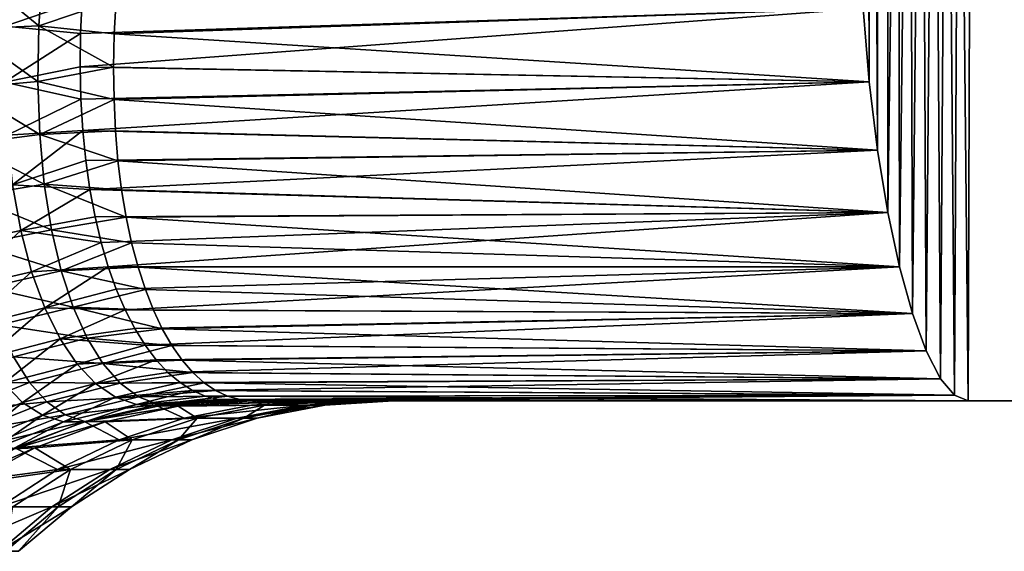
# Model space of a CAD drawing. Header units: millimetres. Extents: x -17.6 to 34.9, y -55.1 to 0.
# Tile 80 of 94: x 15.6 to 17.4, y -15.3 to -14.3. Entities that reach past the tile are written whole.
import ezdxf

# ---------------------------------------------------------------- set-up
doc = ezdxf.new("R2010")
doc.units = ezdxf.units.MM
doc.header["$LTSCALE"] = 38.447787
for name, color, linetype in [('2', 7, 'CONTINUOUS'), ('32', 7, 'CONTINUOUS'), ('33', 7, 'CONTINUOUS'), ('4', 7, 'CONTINUOUS'), ('41', 7, 'CONTINUOUS'), ('44', 7, 'CONTINUOUS'), ('45', 7, 'CONTINUOUS')]:
    doc.layers.add(name, color=color, linetype=linetype)

msp = doc.modelspace()

# ---------------------------------------------------------------- linework, layer by layer
at = {"layer": '2', "linetype": 'Continuous'}
for points in [[(15.9873, -15, 3), (16.116, -15, 2.2556), (17.3424, -15, -3), (15.9873, -15, 3)], [(17.3424, -15, 3), (15.9873, -15, 3), (17.3424, -15, -3), (17.3424, -15, 3)], [(16.1621, -15, -2.0926), (16.0231, -15, -3), (17.3424, -15, -3), (16.1621, -15, -2.0926)], [(16.116, -15, 2.2556), (16.1491, -15, 2.0121), (17.3424, -15, -3), (16.116, -15, 2.2556)], [(16.1491, -15, 2.0121), (16.2097, -15, 1.4607), (17.3424, -15, -3), (16.1491, -15, 2.0121)], [(16.1723, -15, -2.0085), (16.1621, -15, -2.0926), (17.3424, -15, -3), (16.1723, -15, -2.0085)], [(16.2491, -15, -1.1844), (16.1723, -15, -2.0085), (17.3424, -15, -3), (16.2491, -15, -1.1844)], [(16.2097, -15, 1.4607), (16.2468, -15, 1.0107), (17.3424, -15, -3), (16.2097, -15, 1.4607)], [(16.2468, -15, 1.0107), (16.2698, -15, 0.6127), (17.3424, -15, -3), (16.2468, -15, 1.0107)], [(16.2598, -15, -1.0063), (16.2491, -15, -1.1844), (17.3424, -15, -3), (16.2598, -15, -1.0063)], [(16.2836, -15, -0.2707), (16.2598, -15, -1.0063), (17.3424, -15, -3), (16.2836, -15, -0.2707)], [(16.2698, -15, 0.6127), (16.2845, -15, 0.0041), (17.3424, -15, -3), (16.2698, -15, 0.6127)], [(16.2845, -15, 0.0041), (16.2836, -15, -0.2707), (17.3424, -15, -3), (16.2845, -15, 0.0041)], [(17.4855, -15, 2.0043), (17.3424, -15, 3), (17.4855, -15, -2.0039), (17.4855, -15, 2.0043)], [(17.4855, -15, -2.0039), (17.3424, -15, 3), (17.3424, -15, -3), (17.4855, -15, -2.0039)]]:
    msp.add_3dface(points, dxfattribs=at)
at = {"layer": '32', "linetype": 'Continuous'}
for points in [[(16.1491, -15, 2.0121), (16.116, -15, 2.2556), (15.8506, -15.0098, 2.9735), (16.1491, -15, 2.0121)], [(16.0226, -15.0081, 1.9909), (16.1491, -15, 2.0121), (15.8506, -15.0098, 2.9735), (16.0226, -15.0081, 1.9909)], [(16.116, -15, 2.2556), (15.9873, -15, 3), (15.8506, -15.0098, 2.9735), (16.116, -15, 2.2556)], [(15.8989, -15.0321, 1.9748), (16.0226, -15.0081, 1.9909), (15.8506, -15.0098, 2.9735), (15.8989, -15.0321, 1.9748)], [(15.8878, -15.0098, -2.9752), (16.0231, -15, -3), (16.047, -15.0081, -1.9945), (15.8878, -15.0098, -2.9752)], [(15.9231, -15.0321, -1.9799), (15.8878, -15.0098, -2.9752), (16.047, -15.0081, -1.9945), (15.9231, -15.0321, -1.9799)], [(15.9967, -15.0321, 0.9886), (16.1212, -15.0081, 0.997), (15.8989, -15.0321, 1.9748), (15.9967, -15.0321, 0.9886)], [(15.8989, -15.0321, 1.9748), (16.1212, -15.0081, 0.997), (16.0226, -15.0081, 1.9909), (15.8989, -15.0321, 1.9748)], [(15.9231, -15.0321, -1.9799), (16.047, -15.0081, -1.9945), (16.0088, -15.0321, -0.9926), (15.9231, -15.0321, -1.9799)], [(16.0334, -15.0321, -0.0018), (16.1581, -15.0081, -0.001), (15.9967, -15.0321, 0.9886), (16.0334, -15.0321, -0.0018)], [(15.9967, -15.0321, 0.9886), (16.1581, -15.0081, -0.001), (16.1212, -15.0081, 0.997), (15.9967, -15.0321, 0.9886)], [(16.0088, -15.0321, -0.9926), (16.047, -15.0081, -1.9945), (16.1334, -15.0081, -0.9995), (16.0088, -15.0321, -0.9926)], [(16.0088, -15.0321, -0.9926), (16.1334, -15.0081, -0.9995), (16.0334, -15.0321, -0.0018), (16.0088, -15.0321, -0.9926)], [(16.2468, -15, 1.0107), (16.2097, -15, 1.4607), (16.0226, -15.0081, 1.9909), (16.2468, -15, 1.0107)], [(16.1212, -15.0081, 0.997), (16.2468, -15, 1.0107), (16.0226, -15.0081, 1.9909), (16.1212, -15.0081, 0.997)], [(16.2097, -15, 1.4607), (16.1491, -15, 2.0121), (16.0226, -15.0081, 1.9909), (16.2097, -15, 1.4607)], [(16.0231, -15, -3), (16.1621, -15, -2.0926), (16.047, -15.0081, -1.9945), (16.0231, -15, -3)], [(16.0334, -15.0321, -0.0018), (16.1334, -15.0081, -0.9995), (16.1581, -15.0081, -0.001), (16.0334, -15.0321, -0.0018)], [(16.1621, -15, -2.0926), (16.1723, -15, -2.0085), (16.047, -15.0081, -1.9945), (16.1621, -15, -2.0926)], [(16.047, -15.0081, -1.9945), (16.1723, -15, -2.0085), (16.1334, -15.0081, -0.9995), (16.047, -15.0081, -1.9945)], [(16.2845, -15, 0.0041), (16.2698, -15, 0.6127), (16.1212, -15.0081, 0.997), (16.2845, -15, 0.0041)], [(16.1581, -15.0081, -0.001), (16.2845, -15, 0.0041), (16.1212, -15.0081, 0.997), (16.1581, -15.0081, -0.001)], [(16.2698, -15, 0.6127), (16.2468, -15, 1.0107), (16.1212, -15.0081, 0.997), (16.2698, -15, 0.6127)], [(16.1723, -15, -2.0085), (16.2491, -15, -1.1844), (16.1334, -15.0081, -0.9995), (16.1723, -15, -2.0085)], [(16.2491, -15, -1.1844), (16.2598, -15, -1.0063), (16.1334, -15.0081, -0.9995), (16.2491, -15, -1.1844)], [(16.1334, -15.0081, -0.9995), (16.2598, -15, -1.0063), (16.1581, -15.0081, -0.001), (16.1334, -15.0081, -0.9995)], [(16.2598, -15, -1.0063), (16.2836, -15, -0.2707), (16.1581, -15.0081, -0.001), (16.2598, -15, -1.0063)], [(16.2836, -15, -0.2707), (16.2845, -15, 0.0041), (16.1581, -15.0081, -0.001), (16.2836, -15, -0.2707)], [(15.7163, -15.0389, 2.9474), (15.8989, -15.0321, 1.9748), (15.8506, -15.0098, 2.9735), (15.7163, -15.0389, 2.9474)], [(15.7532, -15.0389, -2.9508), (15.8878, -15.0098, -2.9752), (15.9231, -15.0321, -1.9799), (15.7532, -15.0389, -2.9508)], [(15.5873, -15.0868, 2.9224), (15.7792, -15.0718, 1.9592), (15.7163, -15.0389, 2.9474), (15.5873, -15.0868, 2.9224)], [(15.6239, -15.0868, -2.9274), (15.7532, -15.0389, -2.9508), (15.8033, -15.0718, -1.9658), (15.6239, -15.0868, -2.9274)], [(15.7792, -15.0718, 1.9592), (15.8989, -15.0321, 1.9748), (15.7163, -15.0389, 2.9474), (15.7792, -15.0718, 1.9592)], [(15.8033, -15.0718, -1.9658), (15.7532, -15.0389, -2.9508), (15.9231, -15.0321, -1.9799), (15.8033, -15.0718, -1.9658)], [(15.8763, -15.0718, 0.9804), (15.9967, -15.0321, 0.9886), (15.7792, -15.0718, 1.9592), (15.8763, -15.0718, 0.9804)], [(15.7792, -15.0718, 1.9592), (15.9967, -15.0321, 0.9886), (15.8989, -15.0321, 1.9748), (15.7792, -15.0718, 1.9592)], [(15.8033, -15.0718, -1.9658), (15.9231, -15.0321, -1.9799), (15.8884, -15.0718, -0.9859), (15.8033, -15.0718, -1.9658)], [(15.9127, -15.0718, -0.0025), (16.0334, -15.0321, -0.0018), (15.8763, -15.0718, 0.9804), (15.9127, -15.0718, -0.0025)], [(15.8763, -15.0718, 0.9804), (16.0334, -15.0321, -0.0018), (15.9967, -15.0321, 0.9886), (15.8763, -15.0718, 0.9804)], [(15.8884, -15.0718, -0.9859), (15.9231, -15.0321, -1.9799), (16.0088, -15.0321, -0.9926), (15.8884, -15.0718, -0.9859)], [(15.8884, -15.0718, -0.9859), (16.0088, -15.0321, -0.9926), (15.9127, -15.0718, -0.0025), (15.8884, -15.0718, -0.9859)], [(15.9127, -15.0718, -0.0025), (16.0088, -15.0321, -0.9926), (16.0334, -15.0321, -0.0018), (15.9127, -15.0718, -0.0025)], [(15.6655, -15.1265, 1.9443), (15.7792, -15.0718, 1.9592), (15.5873, -15.0868, 2.9224), (15.6655, -15.1265, 1.9443)], [(15.6894, -15.1265, -1.9523), (15.6239, -15.0868, -2.9274), (15.8033, -15.0718, -1.9658), (15.6894, -15.1265, -1.9523)], [(15.7619, -15.1265, 0.9726), (15.8763, -15.0718, 0.9804), (15.6655, -15.1265, 1.9443), (15.7619, -15.1265, 0.9726)], [(15.6655, -15.1265, 1.9443), (15.8763, -15.0718, 0.9804), (15.7792, -15.0718, 1.9592), (15.6655, -15.1265, 1.9443)], [(15.6894, -15.1265, -1.9523), (15.8033, -15.0718, -1.9658), (15.7739, -15.1265, -0.9795), (15.6894, -15.1265, -1.9523)], [(15.7981, -15.1265, -0.0033), (15.9127, -15.0718, -0.0025), (15.7619, -15.1265, 0.9726), (15.7981, -15.1265, -0.0033)], [(15.7619, -15.1265, 0.9726), (15.9127, -15.0718, -0.0025), (15.8763, -15.0718, 0.9804), (15.7619, -15.1265, 0.9726)], [(15.7739, -15.1265, -0.9795), (15.8033, -15.0718, -1.9658), (15.8884, -15.0718, -0.9859), (15.7739, -15.1265, -0.9795)], [(15.7739, -15.1265, -0.9795), (15.8884, -15.0718, -0.9859), (15.7981, -15.1265, -0.0033), (15.7739, -15.1265, -0.9795)], [(15.7981, -15.1265, -0.0033), (15.8884, -15.0718, -0.9859), (15.9127, -15.0718, -0.0025), (15.7981, -15.1265, -0.0033)], [(15.4662, -15.1526, 2.8989), (15.6655, -15.1265, 1.9443), (15.5873, -15.0868, 2.9224), (15.4662, -15.1526, 2.8989)], [(15.5024, -15.1526, -2.9054), (15.6239, -15.0868, -2.9274), (15.6894, -15.1265, -1.9523), (15.5024, -15.1526, -2.9054)], [(15.5596, -15.1953, 1.9305), (15.6655, -15.1265, 1.9443), (15.4662, -15.1526, 2.8989), (15.5596, -15.1953, 1.9305)], [(15.5833, -15.1953, -1.9398), (15.5024, -15.1526, -2.9054), (15.6894, -15.1265, -1.9523), (15.5833, -15.1953, -1.9398)], [(15.6553, -15.1953, 0.9653), (15.7619, -15.1265, 0.9726), (15.5596, -15.1953, 1.9305), (15.6553, -15.1953, 0.9653)], [(15.5596, -15.1953, 1.9305), (15.7619, -15.1265, 0.9726), (15.6655, -15.1265, 1.9443), (15.5596, -15.1953, 1.9305)], [(15.5833, -15.1953, -1.9398), (15.6894, -15.1265, -1.9523), (15.6672, -15.1953, -0.9735), (15.5833, -15.1953, -1.9398)], [(15.6913, -15.1953, -0.0039), (15.7981, -15.1265, -0.0033), (15.6553, -15.1953, 0.9653), (15.6913, -15.1953, -0.0039)], [(15.6553, -15.1953, 0.9653), (15.7981, -15.1265, -0.0033), (15.7619, -15.1265, 0.9726), (15.6553, -15.1953, 0.9653)], [(15.6672, -15.1953, -0.9735), (15.6894, -15.1265, -1.9523), (15.7739, -15.1265, -0.9795), (15.6672, -15.1953, -0.9735)], [(15.6672, -15.1953, -0.9735), (15.7739, -15.1265, -0.9795), (15.6913, -15.1953, -0.0039), (15.6672, -15.1953, -0.9735)], [(15.6913, -15.1953, -0.0039), (15.7739, -15.1265, -0.9795), (15.7981, -15.1265, -0.0033), (15.6913, -15.1953, -0.0039)], [(15.5583, -15.2771, 0.9587), (15.6553, -15.1953, 0.9653), (15.4632, -15.2771, 1.9179), (15.5583, -15.2771, 0.9587)], [(15.4632, -15.2771, 1.9179), (15.6553, -15.1953, 0.9653), (15.5596, -15.1953, 1.9305), (15.4632, -15.2771, 1.9179)], [(15.594, -15.2771, -0.0045), (15.6913, -15.1953, -0.0039), (15.5583, -15.2771, 0.9587), (15.594, -15.2771, -0.0045)], [(15.5583, -15.2771, 0.9587), (15.6913, -15.1953, -0.0039), (15.6553, -15.1953, 0.9653), (15.5583, -15.2771, 0.9587)], [(15.5701, -15.2771, -0.9681), (15.5833, -15.1953, -1.9398), (15.6672, -15.1953, -0.9735), (15.5701, -15.2771, -0.9681)], [(15.5701, -15.2771, -0.9681), (15.6672, -15.1953, -0.9735), (15.594, -15.2771, -0.0045), (15.5701, -15.2771, -0.9681)], [(15.594, -15.2771, -0.0045), (15.6672, -15.1953, -0.9735), (15.6913, -15.1953, -0.0039), (15.594, -15.2771, -0.0045)]]:
    msp.add_3dface(points, dxfattribs=at)
at = {"layer": '33', "linetype": 'Continuous'}
for points in [[(15.7735, -14.2615, -3.9652), (17.1486, -14.2776, -3.9606), (15.7701, -14.3244, -3.9459), (15.7735, -14.2615, -3.9652)], [(17.1486, -14.2776, -3.9606), (17.1601, -14.413, -3.9104), (15.7701, -14.3244, -3.9459), (17.1486, -14.2776, -3.9606)], [(15.7701, -14.3244, -3.9459), (17.1601, -14.413, -3.9104), (15.7689, -14.3857, -3.9226), (15.7701, -14.3244, -3.9459)], [(15.7689, -14.3857, -3.9226), (17.1601, -14.413, -3.9104), (15.7697, -14.4453, -3.8954), (15.7689, -14.3857, -3.9226)], [(17.1601, -14.413, -3.9104), (17.1754, -14.5388, -3.8425), (15.7697, -14.4453, -3.8954), (17.1601, -14.413, -3.9104)], [(15.7697, -14.4453, -3.8954), (17.1754, -14.5388, -3.8425), (15.7723, -14.5029, -3.8643), (15.7697, -14.4453, -3.8954)], [(15.7723, -14.5029, -3.8643), (17.1754, -14.5388, -3.8425), (15.777, -14.5584, -3.8296), (15.7723, -14.5029, -3.8643)], [(17.1754, -14.5388, -3.8425), (17.1943, -14.6531, -3.7572), (15.777, -14.5584, -3.8296), (17.1754, -14.5388, -3.8425)], [(15.777, -14.5584, -3.8296), (17.1943, -14.6531, -3.7572), (15.7836, -14.6114, -3.7913), (15.777, -14.5584, -3.8296)], [(15.7836, -14.6114, -3.7913), (17.1943, -14.6531, -3.7572), (15.7921, -14.6618, -3.7497), (15.7836, -14.6114, -3.7913)], [(17.1943, -14.6531, -3.7572), (17.2158, -14.7535, -3.6575), (15.7921, -14.6618, -3.7497), (17.1943, -14.6531, -3.7572)], [(15.7921, -14.6618, -3.7497), (17.2158, -14.7535, -3.6575), (15.8021, -14.7093, -3.7049), (15.7921, -14.6618, -3.7497)], [(15.8021, -14.7093, -3.7049), (17.2158, -14.7535, -3.6575), (15.8139, -14.7538, -3.6571), (15.8021, -14.7093, -3.7049)], [(17.2158, -14.7535, -3.6575), (17.2396, -14.8393, -3.5437), (15.8139, -14.7538, -3.6571), (17.2158, -14.7535, -3.6575)], [(15.8139, -14.7538, -3.6571), (17.2396, -14.8393, -3.5437), (15.8274, -14.795, -3.6065), (15.8139, -14.7538, -3.6571)], [(15.8274, -14.795, -3.6065), (17.2396, -14.8393, -3.5437), (15.8423, -14.8329, -3.5534), (15.8274, -14.795, -3.6065)], [(15.8423, -14.8329, -3.5534), (17.2396, -14.8393, -3.5437), (15.8585, -14.8673, -3.4978), (15.8423, -14.8329, -3.5534)], [(17.2396, -14.8393, -3.5437), (17.2649, -14.9082, -3.4179), (15.8585, -14.8673, -3.4978), (17.2396, -14.8393, -3.5437)], [(15.8585, -14.8673, -3.4978), (17.2649, -14.9082, -3.4179), (15.876, -14.898, -3.4399), (15.8585, -14.8673, -3.4978)], [(15.876, -14.898, -3.4399), (17.2649, -14.9082, -3.4179), (15.8949, -14.925, -3.38), (15.876, -14.898, -3.4399)], [(17.2649, -14.9082, -3.4179), (17.2913, -14.9594, -3.2819), (15.8949, -14.925, -3.38), (17.2649, -14.9082, -3.4179)], [(15.8949, -14.925, -3.38), (17.2913, -14.9594, -3.2819), (15.9149, -14.9479, -3.3186), (15.8949, -14.925, -3.38)], [(15.9149, -14.9479, -3.3186), (17.2913, -14.9594, -3.2819), (15.9355, -14.9667, -3.256), (15.9149, -14.9479, -3.3186)], [(17.2913, -14.9594, -3.2819), (17.3171, -14.9898, -3.1431), (15.9355, -14.9667, -3.256), (17.2913, -14.9594, -3.2819)], [(15.9355, -14.9667, -3.256), (17.3171, -14.9898, -3.1431), (15.9567, -14.9813, -3.1926), (15.9355, -14.9667, -3.256)], [(15.9567, -14.9813, -3.1926), (17.3171, -14.9898, -3.1431), (15.9787, -14.9917, -3.1287), (15.9567, -14.9813, -3.1926)], [(17.3171, -14.9898, -3.1431), (17.3424, -15, -3), (15.9787, -14.9917, -3.1287), (17.3171, -14.9898, -3.1431)], [(15.9787, -14.9917, -3.1287), (17.3424, -15, -3), (16.0014, -14.9979, -3.0644), (15.9787, -14.9917, -3.1287)], [(17.3424, -15, -3), (16.0231, -15, -3), (16.0014, -14.9979, -3.0644), (17.3424, -15, -3)]]:
    msp.add_3dface(points, dxfattribs=at)
at = {"layer": '4', "linetype": 'Continuous'}
for points in [[(17.1924, 0, 3.7652), (17.1394, -7, 4), (17.1754, -14.5388, 3.8425), (17.1924, 0, 3.7652)], [(17.1486, -14.2776, -3.9606), (17.1924, 0, -3.7652), (17.1601, -14.413, -3.9104), (17.1486, -14.2776, -3.9606)], [(17.1601, -14.413, -3.9104), (17.1924, 0, -3.7652), (17.1754, -14.5388, -3.8425), (17.1601, -14.413, -3.9104)], [(17.1754, -14.5388, -3.8425), (17.1924, 0, -3.7652), (17.1943, -14.6531, -3.7572), (17.1754, -14.5388, -3.8425)], [(17.1943, -14.6531, 3.7572), (17.1924, 0, 3.7652), (17.1754, -14.5388, 3.8425), (17.1943, -14.6531, 3.7572)], [(17.1924, 0, -3.7652), (17.3918, 0, -2.6992), (17.1943, -14.6531, -3.7572), (17.1924, 0, -3.7652)], [(17.3918, 0, 2.6992), (17.1924, 0, 3.7652), (17.3424, -15, 3), (17.3918, 0, 2.6992)], [(17.3424, -15, 3), (17.1924, 0, 3.7652), (17.3171, -14.9898, 3.1431), (17.3424, -15, 3)], [(17.3171, -14.9898, 3.1431), (17.1924, 0, 3.7652), (17.2913, -14.9594, 3.2819), (17.3171, -14.9898, 3.1431)], [(17.2913, -14.9594, 3.2819), (17.1924, 0, 3.7652), (17.2649, -14.9082, 3.4179), (17.2913, -14.9594, 3.2819)], [(17.2649, -14.9082, 3.4179), (17.1924, 0, 3.7652), (17.2396, -14.8393, 3.5437), (17.2649, -14.9082, 3.4179)], [(17.2396, -14.8393, 3.5437), (17.1924, 0, 3.7652), (17.2158, -14.7535, 3.6575), (17.2396, -14.8393, 3.5437)], [(17.2158, -14.7535, 3.6575), (17.1924, 0, 3.7652), (17.1943, -14.6531, 3.7572), (17.2158, -14.7535, 3.6575)], [(17.1943, -14.6531, -3.7572), (17.3918, 0, -2.6992), (17.2158, -14.7535, -3.6575), (17.1943, -14.6531, -3.7572)], [(17.2158, -14.7535, -3.6575), (17.3918, 0, -2.6992), (17.2396, -14.8393, -3.5437), (17.2158, -14.7535, -3.6575)], [(17.2396, -14.8393, -3.5437), (17.3918, 0, -2.6992), (17.2649, -14.9082, -3.4179), (17.2396, -14.8393, -3.5437)], [(17.2649, -14.9082, -3.4179), (17.3918, 0, -2.6992), (17.2913, -14.9594, -3.2819), (17.2649, -14.9082, -3.4179)], [(17.2913, -14.9594, -3.2819), (17.3918, 0, -2.6992), (17.3171, -14.9898, -3.1431), (17.2913, -14.9594, -3.2819)], [(17.3918, 0, -2.6992), (17.3424, -15, -3), (17.3171, -14.9898, -3.1431), (17.3918, 0, -2.6992)], [(17.3918, 0, -2.6992), (17.4855, -15, -2.0039), (17.3424, -15, -3), (17.3918, 0, -2.6992)], [(17.3918, 0, 2.6992), (17.3424, -15, 3), (17.4855, -15, 2.0043), (17.3918, 0, 2.6992)], [(17.3918, 0, -2.6992), (17.5247, 0, -1.6245), (17.4855, -15, -2.0039), (17.3918, 0, -2.6992)], [(17.5247, 0, 1.6245), (17.3918, 0, 2.6992), (17.4855, -15, 2.0043), (17.5247, 0, 1.6245)], [(17.1754, -14.5388, 3.8425), (17.1394, -7, 4), (17.1601, -14.413, 3.9104), (17.1754, -14.5388, 3.8425)], [(17.1601, -14.413, 3.9104), (17.1394, -7, 4), (17.1486, -14.2776, 3.9606), (17.1601, -14.413, 3.9104)]]:
    msp.add_3dface(points, dxfattribs=at)
at = {"layer": '41', "linetype": 'Continuous'}
for points in [[(15.708, -14.3239, 3.9461), (17.1486, -14.2776, 3.9606), (15.7108, -14.2611, 3.9653), (15.708, -14.3239, 3.9461)], [(17.1601, -14.413, 3.9104), (17.1486, -14.2776, 3.9606), (15.7073, -14.3851, 3.9229), (17.1601, -14.413, 3.9104)], [(15.7073, -14.3851, 3.9229), (17.1486, -14.2776, 3.9606), (15.708, -14.3239, 3.9461), (15.7073, -14.3851, 3.9229)], [(15.7088, -14.4446, 3.8957), (17.1601, -14.413, 3.9104), (15.7073, -14.3851, 3.9229), (15.7088, -14.4446, 3.8957)], [(15.7122, -14.5022, 3.8647), (17.1601, -14.413, 3.9104), (15.7088, -14.4446, 3.8957), (15.7122, -14.5022, 3.8647)], [(17.1754, -14.5388, 3.8425), (17.1601, -14.413, 3.9104), (15.7122, -14.5022, 3.8647), (17.1754, -14.5388, 3.8425)], [(15.7177, -14.5577, 3.8301), (17.1754, -14.5388, 3.8425), (15.7122, -14.5022, 3.8647), (15.7177, -14.5577, 3.8301)], [(15.7254, -14.6107, 3.7919), (17.1754, -14.5388, 3.8425), (15.7177, -14.5577, 3.8301), (15.7254, -14.6107, 3.7919)], [(17.1943, -14.6531, 3.7572), (17.1754, -14.5388, 3.8425), (15.7254, -14.6107, 3.7919), (17.1943, -14.6531, 3.7572)], [(15.7349, -14.6611, 3.7503), (17.1943, -14.6531, 3.7572), (15.7254, -14.6107, 3.7919), (15.7349, -14.6611, 3.7503)], [(15.7461, -14.7086, 3.7056), (17.1943, -14.6531, 3.7572), (15.7349, -14.6611, 3.7503), (15.7461, -14.7086, 3.7056)], [(15.759, -14.7532, 3.6578), (17.1943, -14.6531, 3.7572), (15.7461, -14.7086, 3.7056), (15.759, -14.7532, 3.6578)], [(17.2158, -14.7535, 3.6575), (17.1943, -14.6531, 3.7572), (15.759, -14.7532, 3.6578), (17.2158, -14.7535, 3.6575)], [(15.7738, -14.7945, 3.6073), (17.2158, -14.7535, 3.6575), (15.759, -14.7532, 3.6578), (15.7738, -14.7945, 3.6073)], [(15.7902, -14.8324, 3.5542), (17.2158, -14.7535, 3.6575), (15.7738, -14.7945, 3.6073), (15.7902, -14.8324, 3.5542)], [(17.2396, -14.8393, 3.5437), (17.2158, -14.7535, 3.6575), (15.7902, -14.8324, 3.5542), (17.2396, -14.8393, 3.5437)], [(15.8078, -14.8668, 3.4986), (17.2396, -14.8393, 3.5437), (15.7902, -14.8324, 3.5542), (15.8078, -14.8668, 3.4986)], [(15.8268, -14.8977, 3.4407), (17.2396, -14.8393, 3.5437), (15.8078, -14.8668, 3.4986), (15.8268, -14.8977, 3.4407)], [(17.2649, -14.9082, 3.4179), (17.2396, -14.8393, 3.5437), (15.8268, -14.8977, 3.4407), (17.2649, -14.9082, 3.4179)], [(15.8473, -14.9247, 3.3807), (17.2649, -14.9082, 3.4179), (15.8268, -14.8977, 3.4407), (15.8473, -14.9247, 3.3807)], [(15.8689, -14.9477, 3.3192), (17.2649, -14.9082, 3.4179), (15.8473, -14.9247, 3.3807), (15.8689, -14.9477, 3.3192)], [(17.2913, -14.9594, 3.2819), (17.2649, -14.9082, 3.4179), (15.8689, -14.9477, 3.3192), (17.2913, -14.9594, 3.2819)], [(15.8912, -14.9665, 3.2565), (17.2913, -14.9594, 3.2819), (15.8689, -14.9477, 3.3192), (15.8912, -14.9665, 3.2565)], [(15.9141, -14.9812, 3.193), (17.2913, -14.9594, 3.2819), (15.8912, -14.9665, 3.2565), (15.9141, -14.9812, 3.193)], [(17.3171, -14.9898, 3.1431), (17.2913, -14.9594, 3.2819), (15.9141, -14.9812, 3.193), (17.3171, -14.9898, 3.1431)], [(15.9377, -14.9917, 3.129), (17.3171, -14.9898, 3.1431), (15.9141, -14.9812, 3.193), (15.9377, -14.9917, 3.129)], [(15.9622, -14.9979, 3.0645), (17.3171, -14.9898, 3.1431), (15.9377, -14.9917, 3.129), (15.9622, -14.9979, 3.0645)], [(15.9873, -15, 3), (17.3171, -14.9898, 3.1431), (15.9622, -14.9979, 3.0645), (15.9873, -15, 3)], [(15.9873, -15, 3), (17.3424, -15, 3), (17.3171, -14.9898, 3.1431), (15.9873, -15, 3)]]:
    msp.add_3dface(points, dxfattribs=at)
at = {"layer": '44', "linetype": 'Continuous'}
for points in [[(15.502, -14.2035, -4.0188), (15.6314, -14.3096, -3.9611), (15.4946, -14.3159, -3.9897), (15.502, -14.2035, -4.0188)], [(15.6386, -14.2037, -3.989), (15.6314, -14.3096, -3.9611), (15.502, -14.2035, -4.0188), (15.6386, -14.2037, -3.989)], [(15.6386, -14.2037, -3.989), (15.7735, -14.2615, -3.9652), (15.6314, -14.3096, -3.9611), (15.6386, -14.2037, -3.989)], [(15.7735, -14.2615, -3.9652), (15.7701, -14.3244, -3.9459), (15.6314, -14.3096, -3.9611), (15.7735, -14.2615, -3.9652)], [(15.4946, -14.3159, -3.9897), (15.6295, -14.412, -3.9219), (15.4927, -14.4243, -3.9483), (15.4946, -14.3159, -3.9897)], [(15.6314, -14.3096, -3.9611), (15.6295, -14.412, -3.9219), (15.4946, -14.3159, -3.9897), (15.6314, -14.3096, -3.9611)], [(15.6314, -14.3096, -3.9611), (15.7689, -14.3857, -3.9226), (15.6295, -14.412, -3.9219), (15.6314, -14.3096, -3.9611)], [(15.7701, -14.3244, -3.9459), (15.7689, -14.3857, -3.9226), (15.6314, -14.3096, -3.9611), (15.7701, -14.3244, -3.9459)], [(15.7689, -14.3857, -3.9226), (15.7697, -14.4453, -3.8954), (15.6295, -14.412, -3.9219), (15.7689, -14.3857, -3.9226)], [(15.6295, -14.412, -3.9219), (15.6329, -14.5095, -3.8718), (15.4927, -14.4243, -3.9483), (15.6295, -14.412, -3.9219)], [(15.4927, -14.4243, -3.9483), (15.6329, -14.5095, -3.8718), (15.4962, -14.5274, -3.8951), (15.4927, -14.4243, -3.9483)], [(15.6295, -14.412, -3.9219), (15.7697, -14.4453, -3.8954), (15.6329, -14.5095, -3.8718), (15.6295, -14.412, -3.9219)], [(15.7697, -14.4453, -3.8954), (15.7723, -14.5029, -3.8643), (15.6329, -14.5095, -3.8718), (15.7697, -14.4453, -3.8954)], [(15.6329, -14.5095, -3.8718), (15.6414, -14.6009, -3.8115), (15.4962, -14.5274, -3.8951), (15.6329, -14.5095, -3.8718)], [(15.7723, -14.5029, -3.8643), (15.777, -14.5584, -3.8296), (15.6329, -14.5095, -3.8718), (15.7723, -14.5029, -3.8643)], [(15.6329, -14.5095, -3.8718), (15.777, -14.5584, -3.8296), (15.6414, -14.6009, -3.8115), (15.6329, -14.5095, -3.8718)], [(15.4962, -14.5274, -3.8951), (15.6414, -14.6009, -3.8115), (15.5048, -14.6238, -3.8309), (15.4962, -14.5274, -3.8951)], [(15.777, -14.5584, -3.8296), (15.7836, -14.6114, -3.7913), (15.6414, -14.6009, -3.8115), (15.777, -14.5584, -3.8296)], [(15.6414, -14.6009, -3.8115), (15.6548, -14.6851, -3.7419), (15.5048, -14.6238, -3.8309), (15.6414, -14.6009, -3.8115)], [(15.7836, -14.6114, -3.7913), (15.7921, -14.6618, -3.7497), (15.6414, -14.6009, -3.8115), (15.7836, -14.6114, -3.7913)], [(15.6414, -14.6009, -3.8115), (15.7921, -14.6618, -3.7497), (15.6548, -14.6851, -3.7419), (15.6414, -14.6009, -3.8115)], [(15.5048, -14.6238, -3.8309), (15.6548, -14.6851, -3.7419), (15.5184, -14.7121, -3.7567), (15.5048, -14.6238, -3.8309)], [(15.7921, -14.6618, -3.7497), (15.8021, -14.7093, -3.7049), (15.6548, -14.6851, -3.7419), (15.7921, -14.6618, -3.7497)], [(15.6548, -14.6851, -3.7419), (15.6727, -14.761, -3.6638), (15.5184, -14.7121, -3.7567), (15.6548, -14.6851, -3.7419)], [(15.6548, -14.6851, -3.7419), (15.8021, -14.7093, -3.7049), (15.6727, -14.761, -3.6638), (15.6548, -14.6851, -3.7419)], [(15.5184, -14.7121, -3.7567), (15.6727, -14.761, -3.6638), (15.5365, -14.7912, -3.6737), (15.5184, -14.7121, -3.7567)], [(15.8021, -14.7093, -3.7049), (15.8139, -14.7538, -3.6571), (15.6727, -14.761, -3.6638), (15.8021, -14.7093, -3.7049)], [(15.8139, -14.7538, -3.6571), (15.8274, -14.795, -3.6065), (15.6727, -14.761, -3.6638), (15.8139, -14.7538, -3.6571)], [(15.6727, -14.761, -3.6638), (15.6947, -14.8278, -3.5784), (15.5365, -14.7912, -3.6737), (15.6727, -14.761, -3.6638)], [(15.6727, -14.761, -3.6638), (15.8274, -14.795, -3.6065), (15.6947, -14.8278, -3.5784), (15.6727, -14.761, -3.6638)], [(15.5365, -14.7912, -3.6737), (15.6947, -14.8278, -3.5784), (15.5588, -14.8604, -3.583), (15.5365, -14.7912, -3.6737)], [(15.8274, -14.795, -3.6065), (15.8423, -14.8329, -3.5534), (15.6947, -14.8278, -3.5784), (15.8274, -14.795, -3.6065)], [(15.6947, -14.8278, -3.5784), (15.7204, -14.8849, -3.4868), (15.5588, -14.8604, -3.583), (15.6947, -14.8278, -3.5784)], [(15.8423, -14.8329, -3.5534), (15.8585, -14.8673, -3.4978), (15.6947, -14.8278, -3.5784), (15.8423, -14.8329, -3.5534)], [(15.6947, -14.8278, -3.5784), (15.8585, -14.8673, -3.4978), (15.7204, -14.8849, -3.4868), (15.6947, -14.8278, -3.5784)], [(15.5588, -14.8604, -3.583), (15.7204, -14.8849, -3.4868), (15.5847, -14.9189, -3.486), (15.5588, -14.8604, -3.583)], [(15.8585, -14.8673, -3.4978), (15.876, -14.898, -3.4399), (15.7204, -14.8849, -3.4868), (15.8585, -14.8673, -3.4978)], [(15.7204, -14.8849, -3.4868), (15.7493, -14.9316, -3.39), (15.5847, -14.9189, -3.486), (15.7204, -14.8849, -3.4868)], [(15.7204, -14.8849, -3.4868), (15.876, -14.898, -3.4399), (15.7493, -14.9316, -3.39), (15.7204, -14.8849, -3.4868)], [(15.876, -14.898, -3.4399), (15.8949, -14.925, -3.38), (15.7493, -14.9316, -3.39), (15.876, -14.898, -3.4399)], [(15.5847, -14.9189, -3.486), (15.6139, -14.9661, -3.3839), (15.4544, -14.9689, -3.4952), (15.5847, -14.9189, -3.486)], [(15.5847, -14.9189, -3.486), (15.7493, -14.9316, -3.39), (15.6139, -14.9661, -3.3839), (15.5847, -14.9189, -3.486)], [(15.7493, -14.9316, -3.39), (15.781, -14.9677, -3.2893), (15.6139, -14.9661, -3.3839), (15.7493, -14.9316, -3.39)], [(15.8949, -14.925, -3.38), (15.9149, -14.9479, -3.3186), (15.7493, -14.9316, -3.39), (15.8949, -14.925, -3.38)], [(15.7493, -14.9316, -3.39), (15.9149, -14.9479, -3.3186), (15.781, -14.9677, -3.2893), (15.7493, -14.9316, -3.39)], [(15.9149, -14.9479, -3.3186), (15.9355, -14.9667, -3.256), (15.781, -14.9677, -3.2893), (15.9149, -14.9479, -3.3186)], [(15.4544, -14.9689, -3.4952), (15.6139, -14.9661, -3.3839), (15.4838, -15.0176, -3.3862), (15.4544, -14.9689, -3.4952)], [(15.6139, -14.9661, -3.3839), (15.6458, -15.0019, -3.2781), (15.4838, -15.0176, -3.3862), (15.6139, -14.9661, -3.3839)], [(15.6139, -14.9661, -3.3839), (15.781, -14.9677, -3.2893), (15.6458, -15.0019, -3.2781), (15.6139, -14.9661, -3.3839)], [(15.781, -14.9677, -3.2893), (15.8149, -14.9928, -3.1858), (15.6458, -15.0019, -3.2781), (15.781, -14.9677, -3.2893)], [(15.781, -14.9677, -3.2893), (15.9355, -14.9667, -3.256), (15.8149, -14.9928, -3.1858), (15.781, -14.9677, -3.2893)], [(15.9355, -14.9667, -3.256), (15.9567, -14.9813, -3.1926), (15.8149, -14.9928, -3.1858), (15.9355, -14.9667, -3.256)], [(15.9567, -14.9813, -3.1926), (15.9787, -14.9917, -3.1287), (15.8149, -14.9928, -3.1858), (15.9567, -14.9813, -3.1926)], [(15.4838, -15.0176, -3.3862), (15.6458, -15.0019, -3.2781), (15.516, -15.0537, -3.2735), (15.4838, -15.0176, -3.3862)], [(15.6458, -15.0019, -3.2781), (15.68, -15.0259, -3.1698), (15.516, -15.0537, -3.2735), (15.6458, -15.0019, -3.2781)], [(15.6458, -15.0019, -3.2781), (15.8149, -14.9928, -3.1858), (15.68, -15.0259, -3.1698), (15.6458, -15.0019, -3.2781)], [(15.8149, -14.9928, -3.1858), (15.8507, -15.0068, -3.0806), (15.68, -15.0259, -3.1698), (15.8149, -14.9928, -3.1858)], [(15.68, -15.0259, -3.1698), (15.8507, -15.0068, -3.0806), (15.716, -15.0382, -3.0602), (15.68, -15.0259, -3.1698)], [(15.8507, -15.0068, -3.0806), (15.8878, -15.0098, -2.9752), (15.716, -15.0382, -3.0602), (15.8507, -15.0068, -3.0806)], [(15.8149, -14.9928, -3.1858), (15.9787, -14.9917, -3.1287), (15.8507, -15.0068, -3.0806), (15.8149, -14.9928, -3.1858)], [(15.9787, -14.9917, -3.1287), (16.0014, -14.9979, -3.0644), (15.8507, -15.0068, -3.0806), (15.9787, -14.9917, -3.1287)], [(16.0014, -14.9979, -3.0644), (16.0231, -15, -3), (15.8507, -15.0068, -3.0806), (16.0014, -14.9979, -3.0644)], [(16.0231, -15, -3), (15.8878, -15.0098, -2.9752), (15.8507, -15.0068, -3.0806), (16.0231, -15, -3)], [(15.516, -15.0537, -3.2735), (15.68, -15.0259, -3.1698), (15.5504, -15.0773, -3.1585), (15.516, -15.0537, -3.2735)], [(15.68, -15.0259, -3.1698), (15.716, -15.0382, -3.0602), (15.5504, -15.0773, -3.1585), (15.68, -15.0259, -3.1698)], [(15.8878, -15.0098, -2.9752), (15.7532, -15.0389, -2.9508), (15.716, -15.0382, -3.0602), (15.8878, -15.0098, -2.9752)], [(15.5504, -15.0773, -3.1585), (15.716, -15.0382, -3.0602), (15.5865, -15.0882, -3.0426), (15.5504, -15.0773, -3.1585)], [(15.716, -15.0382, -3.0602), (15.7532, -15.0389, -2.9508), (15.5865, -15.0882, -3.0426), (15.716, -15.0382, -3.0602)], [(15.7532, -15.0389, -2.9508), (15.6239, -15.0868, -2.9274), (15.5865, -15.0882, -3.0426), (15.7532, -15.0389, -2.9508)], [(15.6239, -15.0868, -2.9274), (15.5024, -15.1526, -2.9054), (15.465, -15.1559, -3.0283), (15.6239, -15.0868, -2.9274)], [(15.5865, -15.0882, -3.0426), (15.6239, -15.0868, -2.9274), (15.465, -15.1559, -3.0283), (15.5865, -15.0882, -3.0426)]]:
    msp.add_3dface(points, dxfattribs=at)
at = {"layer": '45', "linetype": 'Continuous'}
for points in [[(15.5691, -14.3106, 3.9608), (15.7108, -14.2611, 3.9653), (15.5757, -14.2043, 3.9889), (15.5691, -14.3106, 3.9608)], [(15.708, -14.3239, 3.9461), (15.7108, -14.2611, 3.9653), (15.5691, -14.3106, 3.9608), (15.708, -14.3239, 3.9461)], [(15.5682, -14.4132, 3.9213), (15.708, -14.3239, 3.9461), (15.5691, -14.3106, 3.9608), (15.5682, -14.4132, 3.9213)], [(15.7073, -14.3851, 3.9229), (15.708, -14.3239, 3.9461), (15.5682, -14.4132, 3.9213), (15.7073, -14.3851, 3.9229)], [(15.7088, -14.4446, 3.8957), (15.7073, -14.3851, 3.9229), (15.5682, -14.4132, 3.9213), (15.7088, -14.4446, 3.8957)], [(15.5729, -14.5109, 3.871), (15.7088, -14.4446, 3.8957), (15.5682, -14.4132, 3.9213), (15.5729, -14.5109, 3.871)], [(15.7122, -14.5022, 3.8647), (15.7088, -14.4446, 3.8957), (15.5729, -14.5109, 3.871), (15.7122, -14.5022, 3.8647)], [(15.583, -14.6024, 3.8104), (15.7122, -14.5022, 3.8647), (15.5729, -14.5109, 3.871), (15.583, -14.6024, 3.8104)], [(15.7177, -14.5577, 3.8301), (15.7122, -14.5022, 3.8647), (15.583, -14.6024, 3.8104), (15.7177, -14.5577, 3.8301)], [(15.7254, -14.6107, 3.7919), (15.7177, -14.5577, 3.8301), (15.583, -14.6024, 3.8104), (15.7254, -14.6107, 3.7919)], [(15.5981, -14.6866, 3.7405), (15.583, -14.6024, 3.8104), (15.4618, -14.7145, 3.7545), (15.5981, -14.6866, 3.7405)], [(15.5981, -14.6866, 3.7405), (15.7254, -14.6107, 3.7919), (15.583, -14.6024, 3.8104), (15.5981, -14.6866, 3.7405)], [(15.7349, -14.6611, 3.7503), (15.7254, -14.6107, 3.7919), (15.5981, -14.6866, 3.7405), (15.7349, -14.6611, 3.7503)], [(15.7461, -14.7086, 3.7056), (15.7349, -14.6611, 3.7503), (15.5981, -14.6866, 3.7405), (15.7461, -14.7086, 3.7056)], [(15.482, -14.7936, 3.671), (15.5981, -14.6866, 3.7405), (15.4618, -14.7145, 3.7545), (15.482, -14.7936, 3.671)], [(15.6181, -14.7625, 3.6622), (15.5981, -14.6866, 3.7405), (15.482, -14.7936, 3.671), (15.6181, -14.7625, 3.6622)], [(15.6181, -14.7625, 3.6622), (15.7461, -14.7086, 3.7056), (15.5981, -14.6866, 3.7405), (15.6181, -14.7625, 3.6622)], [(15.759, -14.7532, 3.6578), (15.7461, -14.7086, 3.7056), (15.6181, -14.7625, 3.6622), (15.759, -14.7532, 3.6578)], [(15.6423, -14.8291, 3.5766), (15.759, -14.7532, 3.6578), (15.6181, -14.7625, 3.6622), (15.6423, -14.8291, 3.5766)], [(15.7738, -14.7945, 3.6073), (15.759, -14.7532, 3.6578), (15.6423, -14.8291, 3.5766), (15.7738, -14.7945, 3.6073)], [(15.5065, -14.8626, 3.58), (15.6181, -14.7625, 3.6622), (15.482, -14.7936, 3.671), (15.5065, -14.8626, 3.58)], [(15.6423, -14.8291, 3.5766), (15.6181, -14.7625, 3.6622), (15.5065, -14.8626, 3.58), (15.6423, -14.8291, 3.5766)], [(15.7902, -14.8324, 3.5542), (15.7738, -14.7945, 3.6073), (15.6423, -14.8291, 3.5766), (15.7902, -14.8324, 3.5542)], [(15.5349, -14.9208, 3.4826), (15.6423, -14.8291, 3.5766), (15.5065, -14.8626, 3.58), (15.5349, -14.9208, 3.4826)], [(15.6703, -14.886, 3.4848), (15.6423, -14.8291, 3.5766), (15.5349, -14.9208, 3.4826), (15.6703, -14.886, 3.4848)], [(15.6703, -14.886, 3.4848), (15.7902, -14.8324, 3.5542), (15.6423, -14.8291, 3.5766), (15.6703, -14.886, 3.4848)], [(15.8078, -14.8668, 3.4986), (15.7902, -14.8324, 3.5542), (15.6703, -14.886, 3.4848), (15.8078, -14.8668, 3.4986)], [(15.8268, -14.8977, 3.4407), (15.8078, -14.8668, 3.4986), (15.6703, -14.886, 3.4848), (15.8268, -14.8977, 3.4407)], [(15.5666, -14.9677, 3.3804), (15.6703, -14.886, 3.4848), (15.5349, -14.9208, 3.4826), (15.5666, -14.9677, 3.3804)], [(15.7017, -14.9325, 3.3879), (15.6703, -14.886, 3.4848), (15.5666, -14.9677, 3.3804), (15.7017, -14.9325, 3.3879)], [(15.7017, -14.9325, 3.3879), (15.8268, -14.8977, 3.4407), (15.6703, -14.886, 3.4848), (15.7017, -14.9325, 3.3879)], [(15.8473, -14.9247, 3.3807), (15.8268, -14.8977, 3.4407), (15.7017, -14.9325, 3.3879), (15.8473, -14.9247, 3.3807)], [(15.6011, -15.0031, 3.2744), (15.7017, -14.9325, 3.3879), (15.5666, -14.9677, 3.3804), (15.6011, -15.0031, 3.2744)], [(15.7359, -14.9683, 3.2872), (15.7017, -14.9325, 3.3879), (15.6011, -15.0031, 3.2744), (15.7359, -14.9683, 3.2872)], [(15.7359, -14.9683, 3.2872), (15.8473, -14.9247, 3.3807), (15.7017, -14.9325, 3.3879), (15.7359, -14.9683, 3.2872)], [(15.8689, -14.9477, 3.3192), (15.8473, -14.9247, 3.3807), (15.7359, -14.9683, 3.2872), (15.8689, -14.9477, 3.3192)], [(15.8912, -14.9665, 3.2565), (15.8689, -14.9477, 3.3192), (15.7359, -14.9683, 3.2872), (15.8912, -14.9665, 3.2565)], [(15.6011, -15.0031, 3.2744), (15.5666, -14.9677, 3.3804), (15.4715, -15.0554, 3.2682), (15.6011, -15.0031, 3.2744)], [(15.6379, -15.0267, 3.1661), (15.7359, -14.9683, 3.2872), (15.6011, -15.0031, 3.2744), (15.6379, -15.0267, 3.1661)], [(15.7725, -14.9932, 3.1837), (15.7359, -14.9683, 3.2872), (15.6379, -15.0267, 3.1661), (15.7725, -14.9932, 3.1837)], [(15.7725, -14.9932, 3.1837), (15.8912, -14.9665, 3.2565), (15.7359, -14.9683, 3.2872), (15.7725, -14.9932, 3.1837)], [(15.9141, -14.9812, 3.193), (15.8912, -14.9665, 3.2565), (15.7725, -14.9932, 3.1837), (15.9141, -14.9812, 3.193)], [(15.8109, -15.007, 3.0787), (15.9141, -14.9812, 3.193), (15.7725, -14.9932, 3.1837), (15.8109, -15.007, 3.0787)], [(15.9377, -14.9917, 3.129), (15.9141, -14.9812, 3.193), (15.8109, -15.007, 3.0787), (15.9377, -14.9917, 3.129)], [(15.5086, -15.0784, 3.1532), (15.6011, -15.0031, 3.2744), (15.4715, -15.0554, 3.2682), (15.5086, -15.0784, 3.1532)], [(15.6379, -15.0267, 3.1661), (15.6011, -15.0031, 3.2744), (15.5086, -15.0784, 3.1532), (15.6379, -15.0267, 3.1661)], [(15.6765, -15.0386, 3.0566), (15.7725, -14.9932, 3.1837), (15.6379, -15.0267, 3.1661), (15.6765, -15.0386, 3.0566)], [(15.8109, -15.007, 3.0787), (15.7725, -14.9932, 3.1837), (15.6765, -15.0386, 3.0566), (15.8109, -15.007, 3.0787)], [(15.7163, -15.0389, 2.9474), (15.8109, -15.007, 3.0787), (15.6765, -15.0386, 3.0566), (15.7163, -15.0389, 2.9474)], [(15.7163, -15.0389, 2.9474), (15.8506, -15.0098, 2.9735), (15.8109, -15.007, 3.0787), (15.7163, -15.0389, 2.9474)], [(15.9622, -14.9979, 3.0645), (15.9377, -14.9917, 3.129), (15.8109, -15.007, 3.0787), (15.9622, -14.9979, 3.0645)], [(15.8506, -15.0098, 2.9735), (15.9622, -14.9979, 3.0645), (15.8109, -15.007, 3.0787), (15.8506, -15.0098, 2.9735)], [(15.9873, -15, 3), (15.9622, -14.9979, 3.0645), (15.8506, -15.0098, 2.9735), (15.9873, -15, 3)], [(15.5473, -15.0888, 3.0374), (15.6379, -15.0267, 3.1661), (15.5086, -15.0784, 3.1532), (15.5473, -15.0888, 3.0374)], [(15.6765, -15.0386, 3.0566), (15.6379, -15.0267, 3.1661), (15.5473, -15.0888, 3.0374), (15.6765, -15.0386, 3.0566)], [(15.5873, -15.0868, 2.9224), (15.6765, -15.0386, 3.0566), (15.5473, -15.0888, 3.0374), (15.5873, -15.0868, 2.9224)], [(15.5873, -15.0868, 2.9224), (15.7163, -15.0389, 2.9474), (15.6765, -15.0386, 3.0566), (15.5873, -15.0868, 2.9224)]]:
    msp.add_3dface(points, dxfattribs=at)

doc.saveas('drawing.dxf')
